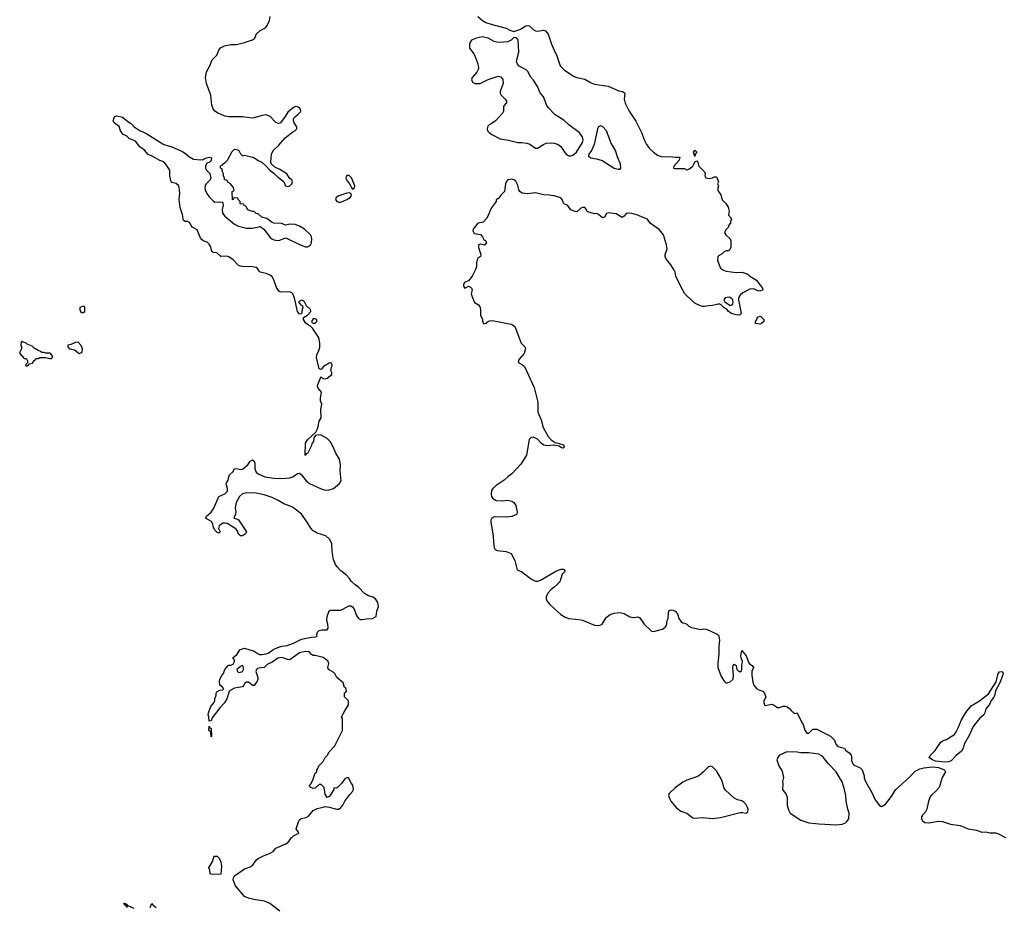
# Model space of a CAD drawing. Header units: inches. Extents: x 2221774 to 2440637, y 201306 to 357559.
# Tile 85 of 245: x 2284564 to 2294578, y 289291 to 298319. Entities that reach past the tile are written whole.
import ezdxf

# ---------------------------------------------------------------- set-up
doc = ezdxf.new("R2010")
doc.units = ezdxf.units.IN
doc.header["$MEASUREMENT"] = 0
for name, color, linetype in [('C2288', 7, 'Continuous'), ('C2289', 7, 'Continuous'), ('C2299', 7, 'Continuous')]:
    doc.layers.add(name, color=color, linetype=linetype)

msp = doc.modelspace()

# ---------------------------------------------------------------- linework, layer by layer
at = {"layer": 'C2288', "color": 5, "elevation": 40}
for points in [[(2287210, 289253), (2287109, 289330), (2287055, 289355), (2286946, 289370), (2286890, 289384), (2286850, 289402), (2286759, 289510), (2286735, 289570), (2286738, 289590), (2286750, 289611), (2286850, 289681), (2286901, 289699), (2286930, 289715), (2286970, 289770), (2286990, 289787), (2287050, 289818), (2287103, 289837), (2287140, 289860), (2287170, 289892), (2287270, 289938), (2287300, 289960), (2287329, 290000)], [(2285655, 289290), (2285656, 289296), (2285638, 289310), (2285638, 289318), (2285630, 289318), (2285622, 289330), (2285625, 289335), (2285642, 289330), (2285642, 289322), (2285650, 289322), (2285664, 289304), (2285670, 289305), (2285723, 289283)], [(2285889, 289291), (2285906, 289330), (2285909, 289331), (2285918, 289318), (2285950, 289291)]]:
    msp.add_lwpolyline(points, dxfattribs=at)
msp.add_lwpolyline([(2286530, 289625), (2286506, 289630), (2286500, 289640), (2286498, 289670), (2286488, 289692), (2286523, 289757), (2286538, 289802), (2286546, 289810), (2286571, 289810), (2286591, 289790), (2286610, 289751), (2286615, 289710), (2286610, 289629)], close=True, dxfattribs=at)
at = {"layer": 'C2289', "color": 5, "elevation": 40}
for points in [[(2287329, 290000), (2287330, 290001), (2287350, 290018), (2287397, 290043), (2287402, 290050), (2287374, 290090), (2287398, 290162), (2287410, 290182), (2287425, 290195), (2287476, 290204), (2287500, 290220), (2287550, 290276), (2287590, 290296), (2287650, 290311), (2287670, 290315), (2287711, 290311), (2287790, 290291), (2287810, 290291), (2287830, 290305), (2287849, 290330), (2287870, 290371), (2287920, 290440), (2287949, 290470), (2287959, 290490), (2287953, 290533), (2287938, 290550), (2287907, 290607), (2287890, 290608), (2287870, 290598), (2287838, 290550), (2287790, 290502), (2287770, 290508), (2287758, 290502), (2287758, 290490), (2287725, 290435), (2287710, 290419), (2287690, 290409), (2287670, 290442), (2287660, 290510), (2287630, 290542), (2287610, 290539), (2287570, 290502), (2287550, 290498), (2287526, 290510), (2287508, 290530), (2287529, 290551), (2287550, 290594), (2287558, 290630), (2287570, 290654), (2287586, 290670), (2287586, 290690), (2287596, 290704), (2287606, 290730), (2287650, 290774), (2287670, 290814), (2287690, 290834), (2287710, 290874), (2287770, 290934), (2287848, 291090), (2287846, 291210), (2287838, 291230), (2287869, 291290), (2287909, 291351), (2287908, 291390), (2287867, 291433), (2287868, 291472), (2287882, 291478), (2287886, 291490), (2287882, 291522), (2287868, 291528), (2287853, 291573), (2287789, 291629), (2287770, 291668), (2287759, 291679), (2287704, 291710), (2287697, 291730), (2287709, 291770), (2287697, 291797), (2287650, 291833), (2287570, 291854), (2287550, 291854), (2287530, 291864), (2287508, 291890), (2287470, 291894), (2287410, 291878), (2287310, 291808), (2287290, 291810), (2287230, 291831), (2287205, 291830), (2287190, 291825), (2287130, 291783), (2287079, 291761), (2287051, 291730), (2286995, 291725), (2286981, 291719), (2286971, 291710), (2286966, 291690), (2286986, 291630), (2286985, 291610), (2286978, 291590), (2286950, 291546), (2286930, 291546), (2286909, 291569), (2286890, 291582), (2286870, 291582), (2286852, 291570), (2286845, 291550), (2286830, 291535), (2286750, 291519), (2286704, 291496), (2286695, 291485), (2286672, 291410), (2286647, 291370), (2286600, 291320), (2286521, 291219), (2286510, 291188), (2286490, 291186), (2286488, 291230), (2286479, 291250), (2286483, 291270), (2286506, 291334), (2286539, 291370), (2286549, 291390), (2286549, 291411), (2286562, 291450), (2286562, 291470), (2286570, 291482), (2286600, 291500), (2286630, 291502), (2286638, 291510), (2286630, 291526), (2286598, 291550), (2286595, 291590), (2286598, 291610), (2286618, 291650), (2286635, 291670), (2286649, 291711), (2286687, 291753), (2286710, 291754), (2286735, 291765), (2286748, 291790), (2286747, 291807), (2286728, 291830), (2286750, 291842), (2286775, 291865), (2286802, 291910), (2286810, 291914), (2286850, 291927), (2286950, 291895), (2286989, 291869), (2287004, 291864), (2287030, 291863), (2287070, 291869), (2287090, 291875), (2287150, 291916), (2287190, 291934), (2287230, 291947), (2287285, 291955), (2287350, 291979), (2287430, 292018), (2287530, 292039), (2287577, 292043), (2287588, 292050), (2287585, 292070), (2287594, 292090), (2287610, 292106), (2287635, 292115), (2287690, 292112), (2287702, 292130), (2287697, 292170), (2287687, 292207), (2287690, 292250), (2287710, 292306), (2287726, 292314), (2287825, 292315), (2287850, 292322), (2287910, 292356), (2287930, 292356), (2287950, 292346), (2287963, 292330), (2287990, 292258), (2288009, 292229), (2288030, 292219), (2288050, 292219), (2288090, 292226), (2288151, 292229), (2288189, 292250), (2288196, 292304), (2288212, 292350), (2288205, 292390), (2288197, 292410), (2288182, 292430), (2288150, 292449), (2288110, 292459), (2288070, 292484), (2288010, 292549), (2287977, 292570), (2287934, 292610), (2287917, 292637), (2287888, 292668), (2287830, 292712), (2287793, 292753), (2287777, 292777), (2287756, 292830), (2287742, 292910), (2287738, 292990), (2287715, 293035), (2287678, 293070), (2287590, 293097), (2287550, 293120), (2287526, 293146), (2287487, 293210), (2287429, 293289), (2287363, 293343), (2287330, 293365), (2287250, 293396), (2287192, 293430), (2287130, 293458), (2287050, 293487), (2286970, 293505), (2286870, 293507), (2286830, 293498), (2286800, 293470), (2286767, 293410), (2286754, 293350), (2286762, 293310), (2286759, 293290), (2286742, 293250), (2286770, 293244), (2286790, 293233), (2286870, 293110), (2286861, 293090), (2286829, 293069), (2286809, 293069), (2286798, 293078), (2286790, 293088), (2286780, 293120), (2286762, 293142), (2286675, 293195), (2286650, 293199), (2286630, 293198), (2286591, 293170), (2286585, 293145), (2286602, 293110), (2286590, 293098), (2286570, 293108), (2286550, 293128), (2286530, 293166), (2286529, 293190), (2286516, 293216), (2286455, 293250), (2286464, 293270), (2286510, 293311), (2286538, 293350), (2286589, 293470), (2286650, 293496), (2286676, 293524), (2286678, 293550), (2286665, 293595), (2286668, 293610), (2286685, 293635), (2286690, 293670), (2286698, 293690), (2286735, 293725), (2286746, 293750), (2286770, 293755), (2286810, 293743), (2286830, 293747), (2286883, 293790), (2286909, 293830), (2286930, 293842), (2286950, 293830), (2286955, 293810), (2286956, 293750), (2286970, 293718), (2286990, 293700), (2287056, 293670), (2287150, 293656), (2287230, 293654), (2287310, 293659), (2287341, 293670), (2287390, 293704), (2287410, 293706), (2287430, 293691), (2287477, 293630), (2287510, 293603), (2287630, 293546), (2287670, 293535), (2287710, 293538), (2287755, 293550), (2287818, 293602), (2287832, 293630), (2287824, 293730), (2287826, 293790), (2287816, 293850), (2287780, 293910), (2287750, 293981), (2287720, 294030), (2287690, 294058), (2287630, 294093), (2287603, 294097), (2287571, 294089), (2287555, 294065), (2287551, 294030), (2287536, 294010), (2287530, 293988), (2287490, 293906), (2287478, 293902), (2287470, 293886), (2287466, 293890), (2287470, 294012), (2287490, 294045), (2287577, 294123), (2287595, 294165), (2287610, 294236), (2287630, 294270), (2287626, 294354), (2287636, 294410), (2287624, 294444), (2287623, 294470), (2287634, 294530), (2287601, 294570), (2287594, 294590), (2287597, 294610), (2287630, 294691), (2287638, 294678), (2287650, 294670), (2287670, 294667), (2287690, 294674), (2287739, 294710), (2287739, 294730), (2287729, 294750), (2287742, 294810), (2287730, 294829), (2287710, 294827), (2287655, 294790), (2287630, 294762), (2287610, 294768), (2287584, 294884), (2287586, 294910), (2287606, 294954), (2287615, 294985), (2287616, 295030), (2287610, 295070), (2287602, 295090), (2287543, 295183), (2287523, 295203), (2287490, 295219), (2287470, 295236), (2287450, 295270), (2287449, 295291), (2287490, 295313), (2287525, 295350), (2287522, 295370), (2287480, 295410), (2287462, 295450), (2287450, 295461), (2287430, 295466), (2287401, 295450), (2287421, 295421), (2287439, 295410), (2287445, 295390), (2287436, 295370), (2287430, 295326), (2287410, 295325), (2287389, 295350), (2287360, 295490), (2287341, 295530), (2287330, 295541), (2287310, 295550), (2287230, 295546), (2287209, 295550), (2287199, 295559), (2287176, 295596), (2287150, 295673), (2287130, 295703), (2287110, 295719), (2287070, 295737), (2287011, 295751), (2287000, 295760), (2286981, 295790), (2286970, 295797), (2286910, 295807), (2286850, 295806), (2286810, 295811), (2286790, 295820), (2286735, 295875), (2286690, 295907), (2286670, 295914), (2286610, 295910), (2286570, 295948), (2286531, 295951), (2286520, 295960), (2286513, 295973), (2286506, 296010), (2286490, 296036), (2286470, 296055), (2286430, 296071), (2286406, 296090), (2286370, 296181), (2286318, 296210), (2286290, 296255), (2286270, 296265), (2286246, 296266), (2286230, 296275), (2286219, 296339), (2286195, 296410), (2286185, 296490), (2286192, 296550), (2286190, 296590), (2286181, 296630), (2286154, 296654), (2286110, 296664), (2286103, 296670), (2286090, 296730), (2286090, 296790), (2286050, 296849), (2286030, 296872), (2285990, 296887), (2285912, 296932), (2285869, 296949), (2285832, 296992), (2285785, 297025), (2285743, 297083), (2285677, 297110), (2285653, 297133), (2285613, 297153), (2285590, 297189), (2285574, 297234), (2285523, 297270), (2285513, 297290), (2285529, 297331), (2285541, 297339), (2285550, 297342), (2285610, 297328), (2285664, 297284), (2285690, 297268), (2285729, 297229), (2285789, 297189), (2285810, 297182), (2285857, 297157), (2286030, 297049), (2286110, 297027), (2286219, 296979), (2286255, 296955), (2286290, 296923), (2286330, 296902), (2286405, 296895), (2286430, 296898), (2286450, 296911), (2286490, 296922), (2286513, 296913), (2286510, 296886), (2286494, 296870), (2286465, 296855), (2286452, 296830), (2286452, 296810), (2286462, 296790), (2286496, 296756), (2286506, 296710), (2286501, 296690), (2286459, 296650), (2286450, 296635), (2286447, 296610), (2286451, 296590), (2286468, 296550), (2286490, 296516), (2286530, 296475), (2286550, 296464), (2286605, 296465), (2286622, 296462), (2286630, 296454), (2286632, 296432), (2286623, 296390), (2286628, 296350), (2286650, 296321), (2286750, 296238), (2286790, 296218), (2286870, 296200), (2286930, 296197), (2287010, 296214), (2287048, 296188), (2287110, 296105), (2287128, 296090), (2287150, 296081), (2287190, 296073), (2287210, 296075), (2287250, 296095), (2287270, 296099), (2287410, 296032), (2287470, 296010), (2287490, 296009), (2287506, 296014), (2287523, 296030), (2287531, 296050), (2287534, 296090), (2287532, 296110), (2287521, 296130), (2287459, 296190), (2287410, 296219), (2287364, 296236), (2287310, 296238), (2287269, 296229), (2287227, 296247), (2287150, 296249), (2287130, 296255), (2287076, 296296), (2287026, 296310), (2286990, 296346), (2286970, 296348), (2286947, 296367), (2286930, 296368), (2286885, 296385), (2286862, 296422), (2286848, 296428), (2286842, 296442), (2286810, 296446), (2286806, 296450), (2286806, 296470), (2286786, 296490), (2286782, 296502), (2286750, 296506), (2286738, 296502), (2286734, 296490), (2286727, 296487), (2286726, 296570), (2286742, 296578), (2286746, 296590), (2286736, 296616), (2286708, 296648), (2286683, 296663), (2286670, 296686), (2286648, 296690), (2286647, 296707), (2286638, 296730), (2286638, 296750), (2286626, 296770), (2286622, 296802), (2286606, 296810), (2286607, 296833), (2286622, 296838), (2286626, 296850), (2286655, 296865), (2286678, 296890), (2286723, 296977), (2286750, 297002), (2286770, 296998), (2286791, 296990), (2286810, 296954), (2286830, 296934), (2286850, 296942), (2286930, 296921), (2286953, 296913), (2286990, 296887), (2287025, 296870), (2287070, 296830), (2287108, 296788), (2287150, 296759), (2287183, 296723), (2287241, 296681), (2287251, 296671), (2287268, 296628), (2287290, 296623), (2287310, 296630), (2287330, 296650), (2287338, 296670), (2287331, 296690), (2287308, 296708), (2287280, 296750), (2287210, 296796), (2287160, 296820), (2287126, 296850), (2287119, 296870), (2287124, 296950), (2287141, 296990), (2287198, 297042), (2287264, 297116), (2287342, 297178), (2287363, 297190), (2287381, 297210), (2287381, 297230), (2287356, 297270), (2287348, 297290), (2287347, 297310), (2287356, 297324), (2287389, 297350), (2287419, 297381), (2287424, 297390), (2287421, 297410), (2287410, 297424), (2287390, 297433), (2287370, 297436), (2287350, 297426), (2287290, 297377), (2287265, 297335), (2287215, 297270), (2287210, 297265), (2287196, 297264), (2287170, 297272), (2287110, 297335), (2287070, 297350), (2287030, 297346), (2286950, 297320), (2286930, 297317), (2286830, 297332), (2286690, 297332), (2286650, 297338), (2286574, 297370), (2286549, 297390), (2286532, 297412), (2286517, 297450), (2286506, 297550), (2286465, 297670), (2286454, 297730), (2286464, 297790), (2286497, 297850), (2286521, 297910), (2286570, 297958), (2286589, 298010), (2286607, 298033), (2286647, 298053), (2286710, 298065), (2286770, 298068), (2286850, 298088), (2286930, 298114), (2286951, 298129), (2286966, 298150), (2286970, 298171), (2287009, 298210), (2287063, 298237), (2287081, 298259), (2287105, 298310), (2287110, 298350)], [(2289224, 298350), (2289270, 298310), (2289306, 298290), (2289370, 298269), (2289513, 298233), (2289550, 298211), (2289590, 298198), (2289650, 298218), (2289710, 298258), (2289730, 298261), (2289750, 298256), (2289790, 298216), (2289810, 298204), (2289830, 298201), (2289890, 298211), (2289910, 298206), (2289939, 298170), (2289973, 298070), (2290000, 298009)], [(2290000, 297360), (2289942, 297422), (2289925, 297445), (2289890, 297533), (2289856, 297576), (2289830, 297639), (2289790, 297703), (2289758, 297738), (2289736, 297790), (2289715, 297810), (2289645, 297845), (2289626, 297866), (2289618, 297890), (2289620, 297910), (2289639, 297990), (2289633, 298113), (2289610, 298134), (2289590, 298139), (2289562, 298110), (2289530, 298094), (2289489, 298089), (2289430, 298088), (2289390, 298098), (2289330, 298130), (2289270, 298143), (2289209, 298131), (2289160, 298110), (2289144, 298090), (2289138, 298070), (2289138, 298030), (2289183, 297970), (2289193, 297950), (2289224, 297870), (2289231, 297830), (2289227, 297813), (2289214, 297786), (2289167, 297730), (2289159, 297710), (2289170, 297685), (2289194, 297670), (2289246, 297670), (2289329, 297711), (2289430, 297745), (2289456, 297736), (2289478, 297710), (2289481, 297670), (2289451, 297590), (2289451, 297570), (2289462, 297550), (2289502, 297510), (2289514, 297490), (2289514, 297470), (2289500, 297460), (2289483, 297437), (2289485, 297390), (2289478, 297370), (2289403, 297290), (2289370, 297266), (2289338, 297250), (2289324, 297236), (2289319, 297210), (2289323, 297190), (2289337, 297170), (2289367, 297150), (2289450, 297108), (2289535, 297095), (2289630, 297071), (2289670, 297071), (2289723, 297063), (2289753, 297053), (2289810, 297011), (2289830, 297011), (2289890, 297050), (2289918, 297062), (2289970, 297065), (2290000, 297062)], [(2290000, 296526), (2289990, 296528), (2289950, 296535), (2289890, 296537), (2289810, 296558), (2289730, 296548), (2289673, 296553), (2289650, 296570), (2289640, 296590), (2289630, 296637), (2289610, 296676), (2289590, 296691), (2289570, 296698), (2289530, 296689), (2289513, 296670), (2289506, 296650), (2289495, 296570), (2289462, 296538), (2289430, 296498), (2289422, 296498), (2289411, 296489), (2289411, 296470), (2289359, 296401), (2289330, 296329), (2289310, 296298), (2289279, 296261), (2289223, 296250), (2289176, 296190), (2289172, 296170), (2289186, 296146), (2289250, 296135), (2289270, 296110), (2289283, 296083), (2289305, 296070), (2289311, 296050), (2289290, 296024), (2289250, 296037), (2289231, 296029), (2289230, 296002), (2289254, 295930), (2289251, 295910), (2289219, 295890), (2289210, 295850), (2289210, 295810), (2289201, 295779), (2289166, 295710), (2289130, 295662), (2289090, 295649), (2289078, 295630), (2289077, 295610), (2289090, 295587), (2289130, 295607), (2289150, 295599), (2289159, 295590), (2289167, 295570), (2289157, 295530), (2289163, 295510), (2289190, 295442), (2289230, 295418), (2289246, 295390), (2289251, 295369), (2289252, 295310), (2289272, 295272), (2289271, 295250), (2289286, 295226), (2289310, 295231), (2289316, 295244), (2289343, 295257), (2289370, 295260), (2289561, 295221), (2289576, 295216), (2289598, 295198), (2289665, 295030), (2289701, 294990), (2289707, 294970), (2289695, 294925), (2289647, 294870), (2289635, 294850), (2289638, 294838), (2289642, 294830), (2289676, 294810), (2289697, 294790), (2289797, 294577), (2289833, 294430), (2289835, 294330), (2289843, 294303), (2289868, 294250), (2289889, 294170), (2289940, 294080), (2289970, 294046), (2290000, 294026)], [(2290000, 293992), (2289993, 293993), (2289930, 293986), (2289895, 293990), (2289870, 294007), (2289830, 294053), (2289790, 294073), (2289767, 294070), (2289745, 294050), (2289719, 293890), (2289660, 293800), (2289570, 293700), (2289529, 293671), (2289490, 293635), (2289410, 293583), (2289375, 293550), (2289364, 293530), (2289360, 293490), (2289364, 293470), (2289376, 293450), (2289410, 293430), (2289470, 293426), (2289530, 293433), (2289570, 293422), (2289591, 293410), (2289610, 293378), (2289622, 293310), (2289621, 293290), (2289615, 293285), (2289570, 293266), (2289510, 293259), (2289390, 293263), (2289366, 293250), (2289357, 293230), (2289357, 293210), (2289380, 293070), (2289381, 293010), (2289390, 292950), (2289401, 292930), (2289419, 292919), (2289510, 292909), (2289564, 292890), (2289599, 292819), (2289625, 292725), (2289670, 292702), (2289770, 292628), (2289810, 292608), (2289832, 292608), (2289862, 292618), (2290000, 292701)], [(2290000, 292549), (2289970, 292525), (2289935, 292485), (2289918, 292450), (2289917, 292430), (2289924, 292410), (2289957, 292370), (2290000, 292331)]]:
    msp.add_lwpolyline(points, dxfattribs=at)
at = {"layer": 'C2289', "color": 5}
for points, elevation in [([(2287910, 296735), (2287890, 296735), (2287881, 296710), (2287888, 296690), (2287919, 296650), (2287950, 296595), (2287969, 296611), (2287971, 296629), (2287950, 296687), (2287938, 296710), (2287919, 296730)], 40), ([(2287918, 296558), (2287890, 296556), (2287810, 296527), (2287781, 296510), (2287777, 296490), (2287790, 296471), (2287810, 296464), (2287830, 296464), (2287892, 296490), (2287925, 296510), (2287937, 296530), (2287932, 296552)], 40), ([(2285210, 295406), (2285174, 295390), (2285174, 295370), (2285182, 295350), (2285190, 295342), (2285210, 295342), (2285226, 295350), (2285226, 295390), (2285222, 295402)], 60), ([(2287570, 295277), (2287550, 295276), (2287531, 295250), (2287537, 295237), (2287550, 295231), (2287570, 295231), (2287587, 295250), (2287585, 295270)], 40), ([(2284590, 295046), (2284578, 295042), (2284574, 295010), (2284582, 294990), (2284582, 294970), (2284564, 294936), (2284564, 294924), (2284610, 294874), (2284630, 294874), (2284634, 294870), (2284642, 294850), (2284642, 294830), (2284622, 294810), (2284630, 294794), (2284650, 294802), (2284662, 294818), (2284694, 294826), (2284710, 294854), (2284722, 294858), (2284728, 294872), (2284750, 294872), (2284770, 294882), (2284830, 294882), (2284870, 294872), (2284887, 294873), (2284896, 294884), (2284896, 294896), (2284880, 294920), (2284870, 294928), (2284830, 294926), (2284810, 294935), (2284790, 294935), (2284770, 294949), (2284750, 294954), (2284710, 294979), (2284690, 294997), (2284639, 295019), (2284630, 295028), (2284598, 295038)], 60), ([(2285158, 295038), (2285130, 295035), (2285083, 295017), (2285054, 295010), (2285052, 294990), (2285070, 294972), (2285122, 294962), (2285170, 294925), (2285186, 294930), (2285198, 294942), (2285202, 294970), (2285190, 295006)], 60), ([(2286830, 291749), (2286810, 291742), (2286771, 291710), (2286778, 291690), (2286790, 291681), (2286810, 291683), (2286830, 291691), (2286839, 291710), (2286841, 291730)], 40), ([(2286510, 291026), (2286506, 291070), (2286502, 291082), (2286490, 291086), (2286489, 291089), (2286490, 291134), (2286498, 291118), (2286511, 291110), (2286514, 291030)], 40)]:
    msp.add_lwpolyline(points, close=True, dxfattribs=dict(at, elevation=elevation))
at = {"layer": 'C2299', "color": 5, "elevation": 40}
for points in [[(2290000, 298009), (2290027, 297950), (2290061, 297850), (2290105, 297805), (2290202, 297742), (2290230, 297730), (2290310, 297715), (2290377, 297677), (2290410, 297663), (2290550, 297642), (2290656, 297596), (2290696, 297590), (2290715, 297575), (2290718, 297570), (2290710, 297510), (2290723, 297470), (2290762, 297390), (2290830, 297286), (2290887, 297170), (2290917, 297090), (2290940, 297050), (2290970, 297010), (2291011, 296971), (2291050, 296942), (2291087, 296927), (2291203, 296923), (2291230, 296919), (2291270, 296922), (2291277, 296917), (2291271, 296890), (2291218, 296830), (2291214, 296810), (2291226, 296806), (2291325, 296805), (2291350, 296792), (2291370, 296798), (2291409, 296830), (2291425, 296855), (2291430, 296874), (2291450, 296882), (2291462, 296870), (2291471, 296830), (2291530, 296772), (2291535, 296750), (2291531, 296730), (2291542, 296710), (2291576, 296704), (2291609, 296711), (2291630, 296722), (2291650, 296722), (2291672, 296670), (2291662, 296650), (2291672, 296630), (2291665, 296610), (2291665, 296590), (2291671, 296570), (2291696, 296536), (2291708, 296488), (2291745, 296450), (2291770, 296412), (2291778, 296370), (2291774, 296330), (2291790, 296314), (2291802, 296290), (2291793, 296267), (2291792, 296250), (2291773, 296227), (2291772, 296210), (2291742, 296178), (2291731, 296150), (2291745, 296130), (2291791, 296090), (2291798, 296070), (2291797, 296003), (2291784, 295976), (2291772, 295968), (2291750, 295968), (2291730, 295958), (2291710, 295938), (2291670, 295918), (2291665, 295910), (2291662, 295870), (2291691, 295791), (2291722, 295770), (2291750, 295761), (2291850, 295747), (2291911, 295751), (2291970, 295731), (2291991, 295711), (2292058, 295670), (2292090, 295622), (2292115, 295595), (2292122, 295570), (2292090, 295557), (2292070, 295561), (2292030, 295581), (2291990, 295577), (2291918, 295542), (2291890, 295517), (2291873, 295490), (2291873, 295470), (2291902, 295330), (2291885, 295315), (2291850, 295316), (2291802, 295330), (2291774, 295350), (2291755, 295375), (2291730, 295387), (2291698, 295418), (2291685, 295425), (2291667, 295427), (2291610, 295412), (2291570, 295410), (2291530, 295401), (2291510, 295402), (2291470, 295414), (2291430, 295435), (2291349, 295510), (2291330, 295531), (2291290, 295597), (2291237, 295710), (2291229, 295750), (2291219, 295770), (2291187, 295827), (2291137, 295890), (2291129, 295910), (2291129, 295930), (2291149, 295990), (2291142, 296030), (2291112, 296132), (2291070, 296182), (2290975, 296250), (2290948, 296290), (2290870, 296320), (2290850, 296332), (2290791, 296349), (2290768, 296352), (2290733, 296347), (2290710, 296319), (2290690, 296306), (2290630, 296345), (2290550, 296355), (2290533, 296347), (2290510, 296309), (2290490, 296305), (2290450, 296339), (2290430, 296349), (2290410, 296346), (2290343, 296363), (2290333, 296370), (2290327, 296390), (2290310, 296410), (2290290, 296410), (2290270, 296402), (2290230, 296363), (2290213, 296367), (2290170, 296385), (2290134, 296434), (2290104, 296444), (2290094, 296454), (2290081, 296490), (2290066, 296506), (2290000, 296526)], [(2290000, 297062), (2290010, 297061), (2290039, 297050), (2290068, 297028), (2290107, 296967), (2290130, 296943), (2290150, 296934), (2290170, 296934), (2290190, 296942), (2290228, 296972), (2290289, 297070), (2290296, 297096), (2290289, 297129), (2290254, 297170), (2290150, 297248), (2290098, 297298), (2290010, 297350), (2290000, 297360)], [(2290000, 294026), (2290010, 294019), (2290052, 294010), (2290094, 293994), (2290102, 293970), (2290090, 293962), (2290075, 293965), (2290050, 293981), (2290000, 293992)], [(2290000, 292701), (2290010, 292707), (2290050, 292725), (2290070, 292731), (2290094, 292730), (2290111, 292710), (2290082, 292678), (2290057, 292603), (2290030, 292573), (2290000, 292549)], [(2290000, 292331), (2290069, 292269), (2290110, 292242), (2290150, 292230), (2290250, 292220), (2290289, 292211), (2290410, 292161), (2290450, 292159), (2290476, 292164), (2290488, 292172), (2290530, 292239), (2290569, 292270), (2290610, 292282), (2290670, 292290), (2290710, 292280), (2290770, 292246), (2290810, 292240), (2290850, 292244), (2290870, 292236), (2290915, 292170), (2290990, 292101), (2291010, 292096), (2291100, 292120), (2291130, 292141), (2291141, 292159), (2291149, 292210), (2291159, 292230), (2291162, 292290), (2291169, 292310), (2291190, 292318), (2291210, 292312), (2291230, 292302), (2291255, 292275), (2291267, 292230), (2291290, 292196), (2291310, 292185), (2291330, 292182), (2291350, 292172), (2291370, 292152), (2291397, 292137), (2291490, 292116), (2291518, 292122), (2291550, 292121), (2291650, 292074), (2291670, 292059), (2291675, 292050), (2291681, 292010), (2291675, 291945), (2291675, 291870), (2291663, 291770), (2291664, 291730), (2291699, 291639), (2291730, 291591), (2291750, 291571), (2291790, 291586), (2291819, 291610), (2291823, 291650), (2291817, 291723), (2291821, 291750), (2291830, 291765), (2291850, 291752), (2291859, 291710), (2291870, 291695), (2291890, 291685), (2291904, 291696), (2291909, 291710), (2291909, 291750), (2291916, 291790), (2291901, 291830), (2291899, 291850), (2291904, 291890), (2291910, 291902), (2291951, 291850), (2291978, 291778), (2291986, 291766), (2292012, 291750), (2292026, 291730), (2292011, 291690), (2292011, 291651), (2292020, 291580), (2292032, 291550), (2292058, 291518), (2292083, 291503), (2292122, 291490), (2292138, 291470), (2292151, 291430), (2292131, 291390), (2292131, 291370), (2292138, 291350), (2292150, 291343), (2292210, 291356), (2292231, 291351), (2292270, 291325), (2292290, 291325), (2292330, 291338), (2292350, 291338), (2292370, 291331), (2292394, 291314), (2292410, 291292), (2292444, 291264), (2292472, 291270), (2292517, 291170), (2292531, 291150), (2292550, 291092), (2292570, 291062), (2292590, 291062), (2292630, 291102), (2292670, 291102), (2292810, 291032), (2292851, 290991), (2292865, 290950), (2292886, 290926), (2292952, 290910), (2292962, 290890), (2293001, 290861), (2293020, 290840), (2293024, 290824), (2293024, 290784), (2293038, 290750), (2293050, 290738), (2293111, 290711), (2293131, 290690), (2293151, 290630), (2293152, 290608), (2293165, 290570), (2293230, 290458), (2293265, 290385), (2293308, 290328), (2293320, 290320), (2293330, 290316), (2293370, 290341), (2293430, 290419), (2293470, 290487), (2293609, 290610), (2293670, 290675), (2293720, 290700), (2293758, 290710), (2293850, 290720), (2293910, 290713), (2293969, 290690), (2293981, 290670), (2293945, 290610), (2293916, 290510), (2293890, 290479), (2293835, 290430), (2293825, 290415), (2293808, 290372), (2293791, 290290), (2293777, 290263), (2293747, 290230), (2293737, 290210), (2293737, 290190), (2293747, 290170), (2293770, 290154), (2293810, 290150), (2293910, 290166), (2293950, 290164), (2294030, 290138), (2294130, 290122), (2294210, 290090), (2294296, 290076), (2294350, 290055), (2294390, 290060), (2294430, 290050), (2294490, 290048), (2294519, 290039), (2294591, 290000)]]:
    msp.add_lwpolyline(points, dxfattribs=at)
for points in [[(2290470, 297239), (2290450, 297229), (2290442, 297210), (2290405, 297050), (2290380, 296990), (2290351, 296950), (2290348, 296930), (2290373, 296913), (2290430, 296904), (2290487, 296887), (2290611, 296810), (2290650, 296797), (2290670, 296800), (2290678, 296810), (2290675, 296850), (2290644, 296924), (2290624, 296990), (2290577, 297070), (2290532, 297190), (2290490, 297233)], [(2291430, 296928), (2291418, 296970), (2291430, 296992), (2291451, 296970), (2291434, 296950)], [(2291770, 295497), (2291738, 295490), (2291727, 295470), (2291735, 295450), (2291790, 295411), (2291810, 295418), (2291817, 295430), (2291819, 295450), (2291816, 295470), (2291810, 295477), (2291790, 295492)], [(2292090, 295222), (2292046, 295230), (2292046, 295250), (2292056, 295264), (2292067, 295293), (2292090, 295302), (2292100, 295300), (2292132, 295270), (2292132, 295250), (2292110, 295229)], [(2293969, 290769), (2293878, 290778), (2293846, 290790), (2293815, 290810), (2293824, 290836), (2293874, 290886), (2293930, 290967), (2293950, 290983), (2293990, 290997), (2294020, 291020), (2294071, 291049), (2294090, 291076), (2294110, 291117), (2294141, 291199), (2294186, 291274), (2294241, 291339), (2294325, 291390), (2294417, 291463), (2294494, 291586), (2294515, 291670), (2294530, 291685), (2294554, 291690), (2294562, 291682), (2294565, 291670), (2294550, 291618), (2294530, 291569), (2294488, 291492), (2294479, 291441), (2294473, 291427), (2294445, 291395), (2294426, 291354), (2294391, 291310), (2294380, 291270), (2294370, 291250), (2294327, 291213), (2294260, 291130), (2294221, 291039), (2294171, 290950), (2294161, 290910), (2294142, 290878), (2294090, 290837), (2294039, 290781), (2294010, 290770)], [(2292366, 290874), (2292290, 290838), (2292278, 290822), (2292266, 290790), (2292285, 290730), (2292317, 290677), (2292331, 290610), (2292323, 290570), (2292326, 290550), (2292323, 290490), (2292359, 290439), (2292370, 290412), (2292368, 290330), (2292382, 290282), (2292399, 290250), (2292510, 290176), (2292590, 290150), (2292690, 290140), (2292870, 290129), (2292930, 290136), (2292962, 290150), (2292977, 290163), (2292996, 290190), (2292999, 290250), (2292986, 290290), (2292969, 290370), (2292965, 290430), (2292954, 290490), (2292929, 290569), (2292890, 290628), (2292869, 290670), (2292790, 290749), (2292737, 290817), (2292717, 290837), (2292690, 290849), (2292590, 290861), (2292510, 290863), (2292470, 290869)], [(2291590, 290726), (2291570, 290721), (2291519, 290670), (2291470, 290630), (2291431, 290610), (2291350, 290585), (2291310, 290563), (2291230, 290506), (2291170, 290450), (2291164, 290430), (2291175, 290390), (2291185, 290370), (2291244, 290304), (2291287, 290270), (2291350, 290248), (2291410, 290203), (2291430, 290199), (2291510, 290204), (2291610, 290196), (2291690, 290205), (2291890, 290255), (2291917, 290257), (2291950, 290250), (2291970, 290263), (2291972, 290290), (2291955, 290330), (2291930, 290362), (2291910, 290374), (2291865, 290385), (2291826, 290406), (2291743, 290483), (2291724, 290510), (2291715, 290555), (2291697, 290597), (2291650, 290680), (2291610, 290719)]]:
    msp.add_lwpolyline(points, close=True, dxfattribs=at)

doc.saveas('drawing.dxf')
